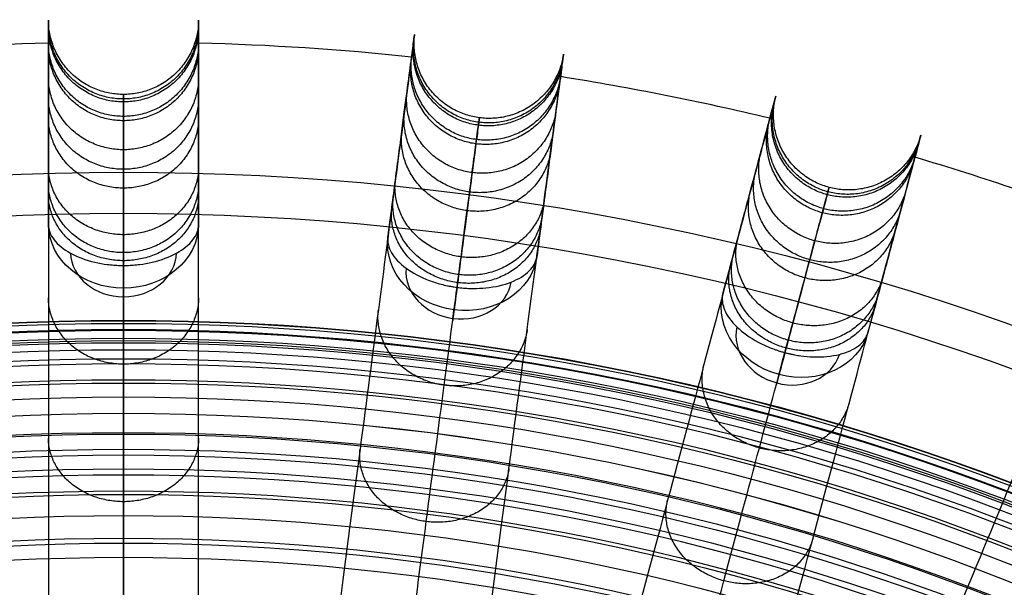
# Model space of a CAD drawing. Header units: millimetres. Extents: x 336 to 771, y -218 to 218.
# Tile 32 of 40: x 545 to 622, y 174 to 218. Entities that reach past the tile are written whole.
import ezdxf

# ---------------------------------------------------------------- set-up
doc = ezdxf.new("R2010")
doc.units = ezdxf.units.MM
doc.layers.add('Ø40', color=5, linetype='Continuous', true_color=0x0000ff)

msp = doc.modelspace()

# ---------------------------------------------------------------- linework, layer by layer
at = {"layer": 'Ø40'}
msp.add_line((553.502, 185.722, 350.419), (553.502, 182.441, 350.419), dxfattribs=at)
for centre, radius in [((553.502, 0, 327.826), 205.981), ((553.502, 0, 324.542), 202.782), ((553.502, 0, 216.297), 194.475), ((553.502, 0, 208.726), 194.44), ((553.502, 0, 222.169), 194.232), ((553.502, 0, 227.919), 193.761), ((553.502, 0, 197.88), 193.701), ((553.502, 0, 233.516), 193.074), ((553.502, 0, 191.609), 192.89), ((553.502, 0, 292.016), 192.73), ((553.502, 0, 238.925), 192.182), ((553.502, 0, 183.851), 191.483), ((553.502, 0, 244.11), 191.102), ((553.502, 0, 249.039), 189.849), ((553.502, 0, 175.928), 189.596), ((553.502, 0, 253.445), 188.517), ((553.502, 0, 167.941), 187.248), ((553.502, 0, 257.086), 187.243), ((553.502, 0, 261.088), 185.627), ((553.502, 0, 159.909), 184.45), ((553.502, 0, 264.548), 184.007), ((553.502, 0, 266.596), 182.926), ((553.502, 0, 151.84), 181.211), ((553.502, 0, 270.178), 180.942), ((553.502, 0, 308.953), 179.298), ((553.502, 0, 143.743), 177.541), ((553.502, 0, 271.737), 177.157)]:
    msp.add_circle(centre, radius, dxfattribs=at)
at = {"layer": 'Ø40', "extrusion": (0, 0, -1)}
for centre, radius in [((-553.502, 0, -350.419), 185.722), ((-553.502, 0, -350.419), 182.441), ((-553.502, 0, -348.865), 176.027)]:
    msp.add_circle(centre, radius, dxfattribs=at)
at = {"layer": 'Ø40'}
for start, end in [(91.54858, 95.95142), (84.04858, 88.45142), (76.54858, 80.95142), (69.04858, 73.45142)]:
    msp.add_arc((553.502, 0, 188.802), 216.092, start, end, dxfattribs=at)
at = {"layer": 'Ø40', "extrusion": (1.1792e-15, 0.516712, -0.85616)}
msp.add_arc((-553.502, 317.765, -135.655), 5.84, 270, 359.29062, dxfattribs=at)
at = {"layer": 'Ø40', "extrusion": (6.02505e-30, 0.516712, -0.85616)}
msp.add_arc((-553.502, 317.765, -135.655), 5.84, 180.70938, 270, dxfattribs=at)
at = {"layer": 'Ø40', "extrusion": (0.067444, 0.512291, -0.85616)}
for start, end in [(270, 359.29062), (180.70938, 270)]:
    msp.add_arc((-548.766, 379.619, -98.325), 5.84, start, end, dxfattribs=at)
at = {"layer": 'Ø40', "extrusion": (0, -0.516712, 0.85616)}
for start, end in [(182.21598, 270), (270, 357.78402)]:
    msp.add_arc((553.502, 317.765, 139.785), 4.13, start, end, dxfattribs=at)
at = {"layer": 'Ø40', "extrusion": (1, 0, 0)}
msp.add_arc((201.963, 280.335, 553.502), 5.84, 123.60538, 211.11398, dxfattribs=at)
at = {"layer": 'Ø40', "extrusion": (-0.067444, -0.512291, 0.85616)}
for start, end in [(182.21598, 270), (270, 357.78402)]:
    msp.add_arc((548.766, 379.619, 102.454), 4.13, start, end, dxfattribs=at)
at = {"layer": 'Ø40', "extrusion": (0.991445, -0.130526, -7.61453e-15)}
msp.add_arc((274.209, 280.335, 548.766), 5.84, 123.60538, 211.11398, dxfattribs=at)
at = {"layer": 'Ø40', "extrusion": (0.133735, 0.499105, -0.85616)}
for start, end in [(270, 359.29062), (180.70938, 270)]:
    msp.add_arc((-534.642, 440.416, -61.633), 5.84, start, end, dxfattribs=at)
at = {"layer": 'Ø40', "extrusion": (-0.133735, -0.499105, 0.85616)}
for start, end in [(182.21598, 270), (270, 357.78402)]:
    msp.add_arc((534.642, 440.416, 65.763), 4.13, start, end, dxfattribs=at)
at = {"layer": 'Ø40', "extrusion": (0.965926, -0.258819, -7.53443e-15)}
msp.add_arc((345.22, 280.335, 534.642), 5.84, 123.60538, 211.11398, dxfattribs=at)
at = {"layer": 'Ø40'}
for points, knots in [([(547.662, 201.901, 280.298), (547.662, 202.713, 278.952), (547.662, 203.482, 277.576), (547.662, 204.21, 276.183), (547.662, 204.97, 274.728), (547.662, 205.689, 273.248), (547.662, 206.368, 271.754), (547.662, 207.087, 270.17), (547.662, 207.764, 268.563), (547.662, 209.037, 265.324), (547.662, 209.635, 263.687), (547.662, 210.195, 262.039), (547.662, 211.392, 258.523), (547.662, 212.429, 254.932), (547.662, 213.317, 251.326), (547.662, 214.255, 247.518), (547.662, 215.035, 243.656), (547.662, 215.666, 239.786), (547.662, 216.326, 235.746), (547.662, 216.827, 231.67), (547.662, 217.177, 227.592), (547.662, 217.538, 223.379), (547.662, 217.739, 219.144), (547.662, 217.783, 214.917), (547.662, 217.827, 210.589), (547.662, 217.705, 206.252), (547.662, 217.417, 201.933), (547.662, 217.124, 197.545), (547.662, 216.658, 193.163), (547.662, 216.014, 188.813), (547.662, 216.014, 188.809), (547.662, 216.013, 188.805), (547.662, 216.013, 188.802), (547.662, 215.008, 182.016), (547.662, 213.571, 175.308), (547.662, 211.76, 168.693), (547.662, 209.905, 161.919), (547.662, 207.66, 155.253), (547.662, 205.093, 148.716), (547.662, 202.451, 141.988), (547.662, 199.465, 135.39), (547.662, 196.205, 128.939), (547.662, 192.844, 122.288), (547.662, 189.181, 115.776), (547.662, 185.288, 109.421), (547.662, 181.276, 102.873), (547.662, 177.002, 96.467), (547.662, 172.534, 90.221), (547.662, 167.94, 83.799), (547.662, 163.119, 77.519), (547.662, 158.134, 71.396), (547.662, 153.027, 65.124), (547.662, 147.724, 58.989), (547.662, 142.28, 53.006), (547.662, 136.728, 46.904), (547.662, 131.006, 40.935), (547.662, 125.164, 35.11)], [0, 0, 0, 0, 4.040828, 4.040828, 4.040828, 8.259644, 8.259644, 8.259644, 12.731241, 12.731241, 17.203384, 17.203384, 17.203384, 26.762643, 26.762643, 26.762643, 36.850305, 36.850305, 36.850305, 47.374726, 47.374726, 47.374726, 58.243746, 58.243746, 58.243746, 69.369292, 69.369292, 69.369292, 80.671791, 80.671791, 80.671791, 80.681377, 80.681377, 80.681377, 98.298559, 98.298559, 98.298559, 116.345926, 116.345926, 116.345926, 134.921722, 134.921722, 134.921722, 154.078377, 154.078377, 154.078377, 173.820712, 173.820712, 173.820712, 194.117895, 194.117895, 194.117895, 214.910076, 214.910076, 214.910076, 236.114875, 236.114875, 236.114875, 236.114875]), ([(559.341, 125.164, 35.11), (559.341, 131.006, 40.935), (559.341, 136.728, 46.904), (559.341, 142.28, 53.006), (559.341, 147.724, 58.989), (559.341, 153.027, 65.124), (559.341, 158.134, 71.396), (559.341, 163.119, 77.519), (559.341, 167.94, 83.799), (559.341, 172.534, 90.221), (559.341, 177.002, 96.467), (559.341, 181.276, 102.873), (559.341, 185.288, 109.421), (559.341, 189.181, 115.776), (559.341, 192.844, 122.288), (559.341, 196.205, 128.939), (559.341, 199.465, 135.39), (559.341, 202.451, 141.988), (559.341, 205.093, 148.716), (559.341, 207.66, 155.253), (559.341, 209.905, 161.919), (559.341, 211.76, 168.693), (559.341, 213.571, 175.308), (559.341, 215.008, 182.016), (559.341, 216.013, 188.802), (559.341, 216.013, 188.805), (559.341, 216.014, 188.809), (559.341, 216.014, 188.813), (559.341, 216.658, 193.163), (559.341, 217.124, 197.545), (559.341, 217.417, 201.933), (559.341, 217.705, 206.252), (559.341, 217.827, 210.589), (559.341, 217.783, 214.917), (559.341, 217.739, 219.144), (559.341, 217.538, 223.379), (559.341, 217.177, 227.592), (559.341, 216.827, 231.67), (559.341, 216.326, 235.746), (559.341, 215.666, 239.786), (559.341, 215.035, 243.656), (559.341, 214.255, 247.518), (559.341, 213.317, 251.326), (559.341, 212.429, 254.932), (559.341, 211.392, 258.523), (559.341, 210.195, 262.039), (559.341, 209.635, 263.687), (559.341, 209.037, 265.324), (559.341, 207.764, 268.563), (559.341, 207.087, 270.17), (559.341, 206.368, 271.754), (559.341, 205.689, 273.248), (559.341, 204.97, 274.728), (559.341, 204.21, 276.183), (559.341, 203.482, 277.576), (559.341, 202.713, 278.952), (559.341, 201.901, 280.298)], [0, 0, 0, 0, 21.204799, 21.204799, 21.204799, 41.99698, 41.99698, 41.99698, 62.294163, 62.294163, 62.294163, 82.036498, 82.036498, 82.036498, 101.193153, 101.193153, 101.193153, 119.768949, 119.768949, 119.768949, 137.816316, 137.816316, 137.816316, 155.433498, 155.433498, 155.433498, 155.443084, 155.443084, 155.443084, 166.745582, 166.745582, 166.745582, 177.871129, 177.871129, 177.871129, 188.740149, 188.740149, 188.740149, 199.26457, 199.26457, 199.26457, 209.352232, 209.352232, 209.352232, 218.911491, 218.911491, 218.911491, 223.383634, 223.383634, 227.855231, 227.855231, 227.855231, 232.074047, 232.074047, 232.074047, 236.114875, 236.114875, 236.114875, 236.114875]), ([(574.065, 200.936, 280.298), (574.171, 201.741, 278.952), (574.271, 202.503, 277.576), (574.367, 203.225, 276.183), (574.466, 203.979, 274.728), (574.56, 204.692, 273.248), (574.648, 205.364, 271.754), (574.742, 206.078, 270.17), (574.83, 206.749, 268.563), (574.997, 208.011, 265.324), (575.075, 208.604, 263.687), (575.148, 209.159, 262.039), (575.304, 210.346, 258.523), (575.439, 211.374, 254.932), (575.555, 212.254, 251.326), (575.678, 213.184, 247.518), (575.78, 213.958, 243.656), (575.862, 214.584, 239.786), (575.948, 215.237, 235.746), (576.013, 215.734, 231.67), (576.059, 216.081, 227.592), (576.106, 216.44, 223.379), (576.133, 216.639, 219.144), (576.138, 216.682, 214.917), (576.144, 216.725, 210.589), (576.128, 216.605, 206.252), (576.09, 216.319, 201.933), (576.052, 216.029, 197.545), (575.991, 215.567, 193.163), (575.907, 214.929, 188.813), (575.907, 214.928, 188.809), (575.907, 214.928, 188.805), (575.907, 214.927, 188.802), (575.776, 213.931, 182.016), (575.588, 212.506, 175.308), (575.352, 210.71, 168.693), (575.11, 208.871, 161.919), (574.817, 206.645, 155.253), (574.482, 204.1, 148.716), (574.137, 201.481, 141.988), (573.747, 198.521, 135.39), (573.322, 195.289, 128.939), (572.883, 191.956, 122.288), (572.405, 188.325, 115.776), (571.897, 184.465, 109.421), (571.373, 180.487, 102.873), (570.815, 176.25, 96.467), (570.232, 171.82, 90.221), (569.632, 167.265, 83.799), (569.003, 162.486, 77.519), (568.353, 157.543, 71.396), (567.686, 152.48, 65.124), (566.994, 147.222, 58.989), (566.283, 141.825, 53.006), (565.559, 136.32, 46.904), (564.812, 130.648, 40.935), (564.049, 124.855, 35.11)], [0, 0, 0, 0, 4.040828, 4.040828, 4.040828, 8.259644, 8.259644, 8.259644, 12.731241, 12.731241, 17.203384, 17.203384, 17.203384, 26.762643, 26.762643, 26.762643, 36.850305, 36.850305, 36.850305, 47.374726, 47.374726, 47.374726, 58.243746, 58.243746, 58.243746, 69.369292, 69.369292, 69.369292, 80.671791, 80.671791, 80.671791, 80.681377, 80.681377, 80.681377, 98.298559, 98.298559, 98.298559, 116.345926, 116.345926, 116.345926, 134.921722, 134.921722, 134.921722, 154.078377, 154.078377, 154.078377, 173.820712, 173.820712, 173.820712, 194.117895, 194.117895, 194.117895, 214.910076, 214.910076, 214.910076, 236.114875, 236.114875, 236.114875, 236.114875]), ([(575.628, 123.331, 35.11), (576.391, 129.123, 40.935), (577.138, 134.796, 46.904), (577.863, 140.301, 53.006), (578.573, 145.697, 58.989), (579.265, 150.955, 65.124), (579.932, 156.019, 71.396), (580.583, 160.962, 77.519), (581.212, 165.741, 83.799), (581.812, 170.296, 90.221), (582.395, 174.726, 96.467), (582.953, 178.963, 102.873), (583.476, 182.941, 109.421), (583.985, 186.801, 115.776), (584.463, 190.432, 122.288), (584.901, 193.764, 128.939), (585.327, 196.996, 135.39), (585.717, 199.957, 141.988), (586.061, 202.576, 148.716), (586.397, 205.121, 155.253), (586.69, 207.346, 161.919), (586.932, 209.186, 168.693), (587.168, 210.982, 175.308), (587.356, 212.407, 182.016), (587.487, 213.403, 188.802), (587.487, 213.403, 188.805), (587.487, 213.404, 188.809), (587.487, 213.404, 188.813), (587.571, 214.042, 193.163), (587.632, 214.504, 197.545), (587.67, 214.795, 201.933), (587.708, 215.081, 206.252), (587.724, 215.201, 210.589), (587.718, 215.157, 214.917), (587.712, 215.114, 219.144), (587.686, 214.915, 223.379), (587.639, 214.557, 227.592), (587.593, 214.21, 231.67), (587.528, 213.713, 235.746), (587.442, 213.059, 239.786), (587.359, 212.433, 243.656), (587.257, 211.659, 247.518), (587.135, 210.73, 251.326), (587.019, 209.85, 254.932), (586.884, 208.821, 258.523), (586.728, 207.635, 262.039), (586.654, 207.079, 263.687), (586.576, 206.486, 265.324), (586.41, 205.225, 268.563), (586.322, 204.553, 270.17), (586.228, 203.84, 271.754), (586.139, 203.167, 273.248), (586.046, 202.455, 274.728), (585.946, 201.701, 276.183), (585.851, 200.979, 277.576), (585.751, 200.216, 278.952), (585.645, 199.411, 280.298)], [0, 0, 0, 0, 21.204799, 21.204799, 21.204799, 41.99698, 41.99698, 41.99698, 62.294163, 62.294163, 62.294163, 82.036498, 82.036498, 82.036498, 101.193153, 101.193153, 101.193153, 119.768949, 119.768949, 119.768949, 137.816316, 137.816316, 137.816316, 155.433498, 155.433498, 155.433498, 155.443084, 155.443084, 155.443084, 166.745582, 166.745582, 166.745582, 177.871129, 177.871129, 177.871129, 188.740149, 188.740149, 188.740149, 199.26457, 199.26457, 199.26457, 209.352232, 209.352232, 209.352232, 218.911491, 218.911491, 218.911491, 223.383634, 223.383634, 227.855231, 227.855231, 227.855231, 232.074047, 232.074047, 232.074047, 236.114875, 236.114875, 236.114875, 236.114875]), ([(553.502, 121.107, 39.176), (553.502, 126.889, 44.946), (553.502, 138.076, 56.624), (553.502, 153.732, 74.745), (553.502, 167.938, 93.259), (553.502, 180.505, 112.103), (553.502, 191.248, 131.212), (553.502, 199.984, 150.522), (553.502, 206.533, 169.977), (553.502, 210.237, 187.274), (553.502, 211.827, 202.235), (553.502, 212.178, 214.764), (553.502, 211.597, 226.986), (553.502, 210.152, 238.726), (553.502, 207.912, 249.803), (553.502, 204.955, 260.032), (553.502, 201.905, 267.843), (553.502, 199.165, 273.48), (553.502, 197.71, 276.079), (553.502, 196.963, 277.318)], [0, 0, 0, 0, 21.206687, 42.000163, 62.298384, 82.041442, 101.198015, 119.773444, 137.819283, 155.44352, 166.748088, 177.876049, 188.747485, 199.274348, 209.364632, 218.926927, 227.876161, 232.097972, 236.141838, 236.141838, 236.141838, 236.141838]), ([(600.117, 196.533, 280.298), (600.327, 197.317, 278.952), (600.526, 198.06, 277.576), (600.714, 198.763, 276.183), (600.911, 199.498, 274.728), (601.097, 200.192, 273.248), (601.273, 200.847, 271.754), (601.459, 201.542, 270.17), (601.634, 202.196, 268.563), (601.964, 203.426, 265.324), (602.118, 204.003, 263.687), (602.263, 204.545, 262.039), (602.573, 205.701, 258.523), (602.842, 206.702, 254.932), (603.071, 207.56, 251.326), (603.314, 208.466, 247.518), (603.516, 209.219, 243.656), (603.679, 209.829, 239.786), (603.85, 210.466, 235.746), (603.98, 210.95, 231.67), (604.07, 211.288, 227.592), (604.164, 211.637, 223.379), (604.216, 211.832, 219.144), (604.227, 211.873, 214.917), (604.239, 211.916, 210.589), (604.207, 211.799, 206.252), (604.133, 211.52, 201.933), (604.057, 211.237, 197.545), (603.936, 210.787, 193.163), (603.77, 210.165, 188.813), (603.769, 210.165, 188.809), (603.769, 210.164, 188.805), (603.769, 210.164, 188.802), (603.509, 209.193, 182.016), (603.137, 207.805, 175.308), (602.668, 206.056, 168.693), (602.188, 204.264, 161.919), (601.607, 202.095, 155.253), (600.943, 199.616, 148.716), (600.259, 197.064, 141.988), (599.486, 194.18, 135.39), (598.642, 191.031, 128.939), (597.772, 187.784, 122.288), (596.825, 184.247, 115.776), (595.817, 180.486, 109.421), (594.778, 176.61, 102.873), (593.672, 172.483, 96.467), (592.516, 168.166, 90.221), (591.327, 163.729, 83.799), (590.079, 159.073, 77.519), (588.789, 154.257, 71.396), (587.467, 149.324, 65.124), (586.095, 144.201, 58.989), (584.686, 138.943, 53.006), (583.249, 133.58, 46.904), (581.768, 128.054, 40.935), (580.256, 122.411, 35.11)], [0, 0, 0, 0, 4.040828, 4.040828, 4.040828, 8.259644, 8.259644, 8.259644, 12.731241, 12.731241, 17.203384, 17.203384, 17.203384, 26.762643, 26.762643, 26.762643, 36.850305, 36.850305, 36.850305, 47.374726, 47.374726, 47.374726, 58.243746, 58.243746, 58.243746, 69.369292, 69.369292, 69.369292, 80.671791, 80.671791, 80.671791, 80.681377, 80.681377, 80.681377, 98.298559, 98.298559, 98.298559, 116.345926, 116.345926, 116.345926, 134.921722, 134.921722, 134.921722, 154.078377, 154.078377, 154.078377, 173.820712, 173.820712, 173.820712, 194.117895, 194.117895, 194.117895, 214.910076, 214.910076, 214.910076, 236.114875, 236.114875, 236.114875, 236.114875]), ([(569.309, 120.071, 39.176), (570.064, 125.804, 44.946), (571.524, 136.894, 56.624), (573.568, 152.417, 74.745), (575.422, 166.501, 93.259), (577.062, 178.96, 112.103), (578.465, 189.612, 131.212), (579.605, 198.273, 150.522), (580.46, 204.766, 169.977), (580.943, 208.438, 187.274), (581.151, 210.015, 202.235), (581.196, 210.363, 214.764), (581.121, 209.787, 226.986), (580.932, 208.354, 238.726), (580.64, 206.133, 249.803), (580.254, 203.201, 260.032), (579.856, 200.178, 267.843), (579.498, 197.461, 273.48), (579.308, 196.019, 276.079), (579.21, 195.278, 277.318)], [0, 0, 0, 0, 21.206687, 42.000163, 62.298384, 82.041442, 101.198015, 119.773444, 137.819283, 155.44352, 166.748088, 177.876049, 188.747485, 199.274348, 209.364632, 218.926927, 227.876161, 232.097972, 236.141838, 236.141838, 236.141838, 236.141838]), ([(591.537, 119.388, 35.11), (593.049, 125.031, 40.935), (594.53, 130.558, 46.904), (595.967, 135.92, 53.006), (597.376, 141.179, 58.989), (598.749, 146.301, 65.124), (600.07, 151.234, 71.396), (601.361, 156.05, 77.519), (602.608, 160.706, 83.799), (603.798, 165.144, 90.221), (604.954, 169.46, 96.467), (606.06, 173.588, 102.873), (607.099, 177.463, 109.421), (608.106, 181.224, 115.776), (609.054, 184.761, 122.288), (609.924, 188.008, 128.939), (610.768, 191.157, 135.39), (611.541, 194.041, 141.988), (612.224, 196.593, 148.716), (612.889, 199.073, 155.253), (613.47, 201.241, 161.919), (613.95, 203.033, 168.693), (614.419, 204.782, 175.308), (614.791, 206.171, 182.016), (615.051, 207.141, 188.802), (615.051, 207.141, 188.805), (615.051, 207.142, 188.809), (615.051, 207.143, 188.813), (615.218, 207.764, 193.163), (615.338, 208.214, 197.545), (615.414, 208.497, 201.933), (615.489, 208.776, 206.252), (615.52, 208.893, 210.589), (615.509, 208.85, 214.917), (615.498, 208.809, 219.144), (615.446, 208.614, 223.379), (615.352, 208.265, 227.592), (615.261, 207.928, 231.67), (615.132, 207.443, 235.746), (614.961, 206.806, 239.786), (614.798, 206.196, 243.656), (614.596, 205.443, 247.518), (614.353, 204.537, 251.326), (614.123, 203.679, 254.932), (613.855, 202.678, 258.523), (613.545, 201.522, 262.039), (613.4, 200.98, 263.687), (613.245, 200.403, 265.324), (612.916, 199.173, 268.563), (612.741, 198.519, 270.17), (612.554, 197.824, 271.754), (612.379, 197.169, 273.248), (612.193, 196.475, 274.728), (611.996, 195.74, 276.183), (611.808, 195.037, 277.576), (611.608, 194.294, 278.952), (611.398, 193.51, 280.298)], [0, 0, 0, 0, 21.204799, 21.204799, 21.204799, 41.99698, 41.99698, 41.99698, 62.294163, 62.294163, 62.294163, 82.036498, 82.036498, 82.036498, 101.193153, 101.193153, 101.193153, 119.768949, 119.768949, 119.768949, 137.816316, 137.816316, 137.816316, 155.433498, 155.433498, 155.433498, 155.443084, 155.443084, 155.443084, 166.745582, 166.745582, 166.745582, 177.871129, 177.871129, 177.871129, 188.740149, 188.740149, 188.740149, 199.26457, 199.26457, 199.26457, 209.352232, 209.352232, 209.352232, 218.911491, 218.911491, 218.911491, 223.383634, 223.383634, 227.855231, 227.855231, 227.855231, 232.074047, 232.074047, 232.074047, 236.114875, 236.114875, 236.114875, 236.114875]), ([(584.846, 116.98, 39.176), (586.343, 122.565, 44.946), (589.238, 133.371, 56.624), (593.29, 148.494, 74.745), (596.967, 162.215, 93.259), (600.22, 174.354, 112.103), (603, 184.731, 131.212), (605.261, 193.169, 150.522), (606.956, 199.496, 169.977), (607.915, 203.073, 187.274), (608.326, 204.609, 202.235), (608.417, 204.948, 214.764), (608.267, 204.387, 226.986), (607.893, 202.991, 238.726), (607.313, 200.828, 249.803), (606.548, 197.971, 260.032), (605.759, 195.025, 267.843), (605.049, 192.379, 273.48), (604.673, 190.973, 276.079), (604.479, 190.251, 277.318)], [0, 0, 0, 0, 21.206687, 42.000163, 62.298384, 82.041442, 101.198015, 119.773444, 137.819283, 155.44352, 166.748088, 177.876049, 188.747485, 199.274348, 209.364632, 218.926927, 227.876161, 232.097972, 236.141838, 236.141838, 236.141838, 236.141838]), ([(625.37, 188.767, 280.298), (625.681, 189.517, 278.952), (625.976, 190.228, 277.576), (626.254, 190.9, 276.183), (626.545, 191.603, 274.728), (626.82, 192.267, 273.248), (627.08, 192.894, 271.754), (627.355, 193.558, 270.17), (627.614, 194.184, 268.563), (628.101, 195.36, 265.324), (628.33, 195.912, 263.687), (628.545, 196.43, 262.039), (629.003, 197.536, 258.523), (629.399, 198.494, 254.932), (629.739, 199.314, 251.326), (630.098, 200.18, 247.518), (630.397, 200.901, 243.656), (630.638, 201.485, 239.786), (630.891, 202.094, 235.746), (631.083, 202.557, 231.67), (631.216, 202.88, 227.592), (631.355, 203.214, 223.379), (631.432, 203.4, 219.144), (631.448, 203.44, 214.917), (631.465, 203.48, 210.589), (631.419, 203.368, 206.252), (631.308, 203.102, 201.933), (631.196, 202.831, 197.545), (631.018, 202.401, 193.163), (630.772, 201.806, 188.813), (630.771, 201.806, 188.809), (630.771, 201.805, 188.805), (630.771, 201.805, 188.802), (630.386, 200.877, 182.016), (629.836, 199.549, 175.308), (629.143, 197.875, 168.693), (628.433, 196.161, 161.919), (627.574, 194.087, 155.253), (626.592, 191.716, 148.716), (625.581, 189.275, 141.988), (624.438, 186.516, 135.39), (623.191, 183.505, 128.939), (621.904, 180.399, 122.288), (620.503, 177.016, 115.776), (619.013, 173.419, 109.421), (617.478, 169.712, 102.873), (615.842, 165.764, 96.467), (614.132, 161.635, 90.221), (612.374, 157.391, 83.799), (610.529, 152.937, 77.519), (608.622, 148.331, 71.396), (606.667, 143.613, 65.124), (604.638, 138.713, 58.989), (602.555, 133.684, 53.006), (600.43, 128.555, 46.904), (598.24, 123.269, 40.935), (596.005, 117.871, 35.11)], [0, 0, 0, 0, 4.040828, 4.040828, 4.040828, 8.259644, 8.259644, 8.259644, 12.731241, 12.731241, 17.203384, 17.203384, 17.203384, 26.762643, 26.762643, 26.762643, 36.850305, 36.850305, 36.850305, 47.374726, 47.374726, 47.374726, 58.243746, 58.243746, 58.243746, 69.369292, 69.369292, 69.369292, 80.671791, 80.671791, 80.671791, 80.681377, 80.681377, 80.681377, 98.298559, 98.298559, 98.298559, 116.345926, 116.345926, 116.345926, 134.921722, 134.921722, 134.921722, 154.078377, 154.078377, 154.078377, 173.820712, 173.820712, 173.820712, 194.117895, 194.117895, 194.117895, 214.910076, 214.910076, 214.910076, 236.114875, 236.114875, 236.114875, 236.114875]), ([(547.662, 201.901, 280.298), (547.662, 201.505, 280.955), (547.813, 201.105, 281.601), (548.107, 200.725, 282.199), (548.401, 200.345, 282.798), (548.832, 199.993, 283.337), (549.375, 199.692, 283.789), (549.92, 199.391, 284.241), (550.566, 199.147, 284.597), (551.278, 198.981, 284.838), (551.591, 198.908, 284.944), (551.914, 198.85, 285.027), (552.409, 198.788, 285.117), (552.576, 198.771, 285.141), (552.827, 198.752, 285.168), (552.911, 198.747, 285.176), (553.079, 198.739, 285.188), (553.164, 198.736, 285.192), (553.248, 198.733, 285.195), (553.332, 198.731, 285.198), (553.417, 198.73, 285.2), (553.502, 198.73, 285.2)], [0, 0, 0, 0, 1.976488, 1.976488, 1.976488, 3.954613, 3.954613, 3.954613, 5.937868, 5.937868, 5.937868, 6.806556, 6.806556, 7.240695, 7.240695, 7.457739, 7.457739, 7.674783, 7.674783, 7.674783, 7.892081, 7.892081, 7.892081, 7.892081]), ([(553.502, 198.73, 285.2), (553.586, 198.73, 285.2), (553.671, 198.731, 285.198), (553.755, 198.733, 285.195), (553.84, 198.736, 285.192), (553.924, 198.739, 285.188), (554.092, 198.747, 285.176), (554.176, 198.752, 285.168), (554.428, 198.771, 285.141), (554.594, 198.788, 285.117), (555.089, 198.85, 285.027), (555.413, 198.908, 284.944), (555.725, 198.981, 284.838), (556.437, 199.147, 284.597), (557.084, 199.391, 284.241), (557.628, 199.692, 283.789), (558.172, 199.993, 283.337), (558.603, 200.345, 282.798), (558.897, 200.725, 282.199), (559.19, 201.105, 281.601), (559.342, 201.505, 280.955), (559.341, 201.901, 280.298)], [0, 0, 0, 0, 0.217298, 0.217298, 0.217298, 0.434342, 0.434342, 0.651386, 0.651386, 1.085525, 1.085525, 1.954213, 1.954213, 1.954213, 3.937468, 3.937468, 3.937468, 5.915593, 5.915593, 5.915593, 7.892081, 7.892081, 7.892081, 7.892081]), ([(574.065, 200.936, 280.298), (574.013, 200.543, 280.955), (574.111, 200.127, 281.601), (574.353, 199.712, 282.199), (574.595, 199.297, 282.798), (574.976, 198.891, 283.337), (575.475, 198.522, 283.789), (575.976, 198.152, 284.241), (576.585, 197.827, 284.597), (577.269, 197.569, 284.838), (577.57, 197.456, 284.944), (577.883, 197.356, 285.027), (578.365, 197.23, 285.117), (578.528, 197.192, 285.141), (578.775, 197.14, 285.168), (578.858, 197.124, 285.176), (579.023, 197.094, 285.188), (579.107, 197.079, 285.192), (579.19, 197.066, 285.195), (579.274, 197.053, 285.198), (579.357, 197.041, 285.2), (579.441, 197.03, 285.2)], [0, 0, 0, 0, 1.976488, 1.976488, 1.976488, 3.954613, 3.954613, 3.954613, 5.937868, 5.937868, 5.937868, 6.806556, 6.806556, 7.240695, 7.240695, 7.457739, 7.457739, 7.674783, 7.674783, 7.674783, 7.892081, 7.892081, 7.892081, 7.892081]), ([(579.441, 197.03, 285.2), (579.525, 197.019, 285.2), (579.609, 197.009, 285.198), (579.693, 197, 285.195), (579.777, 196.991, 285.192), (579.861, 196.983, 285.188), (580.029, 196.97, 285.176), (580.113, 196.964, 285.168), (580.365, 196.95, 285.141), (580.532, 196.945, 285.117), (581.031, 196.942, 285.027), (581.359, 196.957, 284.944), (581.678, 196.989, 284.838), (582.406, 197.061, 284.597), (583.079, 197.217, 284.241), (583.658, 197.445, 283.789), (584.236, 197.672, 283.337), (584.709, 197.965, 282.798), (585.05, 198.304, 282.199), (585.391, 198.642, 281.601), (585.593, 199.019, 280.955), (585.645, 199.411, 280.298)], [0, 0, 0, 0, 0.217298, 0.217298, 0.217298, 0.434342, 0.434342, 0.651386, 0.651386, 1.085525, 1.085525, 1.954213, 1.954213, 1.954213, 3.937468, 3.937468, 3.937468, 5.915593, 5.915593, 5.915593, 7.892081, 7.892081, 7.892081, 7.892081]), ([(606.795, 113.402, 35.11), (609.031, 118.799, 40.935), (611.22, 124.085, 46.904), (613.345, 129.215, 53.006), (615.428, 134.244, 58.989), (617.458, 139.143, 65.124), (619.412, 143.862, 71.396), (621.32, 148.468, 77.519), (623.165, 152.921, 83.799), (624.923, 157.166, 90.221), (626.633, 161.294, 96.467), (628.268, 165.242, 102.873), (629.804, 168.949, 109.421), (631.294, 172.546, 115.776), (632.695, 175.929, 122.288), (633.981, 179.035, 128.939), (635.229, 182.047, 135.39), (636.372, 184.805, 141.988), (637.383, 187.246, 148.716), (638.365, 189.618, 155.253), (639.224, 191.692, 161.919), (639.934, 193.406, 168.693), (640.627, 195.079, 175.308), (641.177, 196.407, 182.016), (641.561, 197.335, 188.802), (641.562, 197.336, 188.805), (641.562, 197.336, 188.809), (641.562, 197.337, 188.813), (641.808, 197.931, 193.163), (641.987, 198.362, 197.545), (642.099, 198.632, 201.933), (642.209, 198.899, 206.252), (642.256, 199.011, 210.589), (642.239, 198.97, 214.917), (642.222, 198.93, 219.144), (642.145, 198.744, 223.379), (642.007, 198.411, 227.592), (641.873, 198.087, 231.67), (641.681, 197.624, 235.746), (641.429, 197.015, 239.786), (641.187, 196.432, 243.656), (640.889, 195.711, 247.518), (640.53, 194.844, 251.326), (640.19, 194.024, 254.932), (639.793, 193.066, 258.523), (639.335, 191.96, 262.039), (639.121, 191.442, 263.687), (638.892, 190.89, 265.324), (638.405, 189.714, 268.563), (638.146, 189.089, 270.17), (637.87, 188.424, 271.754), (637.611, 187.797, 273.248), (637.336, 187.133, 274.728), (637.045, 186.431, 276.183), (636.766, 185.758, 277.576), (636.472, 185.047, 278.952), (636.161, 184.297, 280.298)], [0, 0, 0, 0, 21.204799, 21.204799, 21.204799, 41.99698, 41.99698, 41.99698, 62.294163, 62.294163, 62.294163, 82.036498, 82.036498, 82.036498, 101.193153, 101.193153, 101.193153, 119.768949, 119.768949, 119.768949, 137.816316, 137.816316, 137.816316, 155.433498, 155.433498, 155.433498, 155.443084, 155.443084, 155.443084, 166.745582, 166.745582, 166.745582, 177.871129, 177.871129, 177.871129, 188.740149, 188.740149, 188.740149, 199.26457, 199.26457, 199.26457, 209.352232, 209.352232, 209.352232, 218.911491, 218.911491, 218.911491, 223.383634, 223.383634, 227.855231, 227.855231, 227.855231, 232.074047, 232.074047, 232.074047, 236.114875, 236.114875, 236.114875, 236.114875]), ([(600.117, 196.533, 280.298), (600.014, 196.15, 280.955), (600.057, 195.725, 281.601), (600.242, 195.282, 282.199), (600.428, 194.839, 282.798), (600.753, 194.387, 283.337), (601.2, 193.956, 283.789), (601.648, 193.524, 284.241), (602.21, 193.121, 284.597), (602.854, 192.776, 284.838), (603.137, 192.625, 284.944), (603.434, 192.485, 285.027), (603.896, 192.297, 285.117), (604.053, 192.238, 285.141), (604.291, 192.155, 285.168), (604.371, 192.128, 285.176), (604.531, 192.076, 285.188), (604.612, 192.051, 285.192), (604.693, 192.027, 285.195), (604.774, 192.004, 285.198), (604.855, 191.981, 285.2), (604.937, 191.959, 285.2)], [0, 0, 0, 0, 1.976488, 1.976488, 1.976488, 3.954613, 3.954613, 3.954613, 5.937868, 5.937868, 5.937868, 6.806556, 6.806556, 7.240695, 7.240695, 7.457739, 7.457739, 7.674783, 7.674783, 7.674783, 7.892081, 7.892081, 7.892081, 7.892081]), ([(599.847, 111.888, 39.176), (602.06, 117.23, 44.946), (606.341, 127.565, 56.624), (612.332, 142.03, 74.745), (617.769, 155.154, 93.259), (622.578, 166.765, 112.103), (626.689, 176.69, 131.212), (630.032, 184.761, 150.522), (632.539, 190.812, 169.977), (633.956, 194.233, 187.274), (634.564, 195.702, 202.235), (634.699, 196.027, 214.764), (634.476, 195.49, 226.986), (633.923, 194.155, 238.726), (633.066, 192.086, 249.803), (631.934, 189.353, 260.032), (630.767, 186.536, 267.843), (629.719, 184.005, 273.48), (629.162, 182.66, 276.079), (628.876, 181.97, 277.318)], [0, 0, 0, 0, 21.206687, 42.000163, 62.298384, 82.041442, 101.198015, 119.773444, 137.819283, 155.44352, 166.748088, 177.876049, 188.747485, 199.274348, 209.364632, 218.926927, 227.876161, 232.097972, 236.141838, 236.141838, 236.141838, 236.141838]), ([(553.502, 87.793, 31.151), (553.502, 93.177, 36.389), (553.502, 98.561, 41.627), (553.502, 103.946, 46.865), (553.502, 109.12, 51.898), (553.502, 116.689, 59.562), (553.502, 126.374, 70.051), (553.502, 133.545, 78.195), (553.502, 140.502, 86.527), (553.502, 147.118, 94.925), (553.502, 153.185, 103.103), (553.502, 158.815, 111.189), (553.502, 164.083, 119.298), (553.502, 168.974, 127.419), (553.502, 173.474, 135.542), (553.502, 177.568, 143.657), (553.502, 181.244, 151.755), (553.502, 184.49, 159.827), (553.502, 187.295, 167.863), (553.502, 189.65, 175.852), (553.502, 191.537, 183.751), (553.502, 192.871, 191.085), (553.502, 193.942, 199.38), (553.502, 194.5, 207.623), (553.502, 194.538, 215.733), (553.502, 194.273, 222.136), (553.502, 193.804, 227.88), (553.502, 193.119, 233.47), (553.502, 192.231, 238.871), (553.502, 191.155, 244.05), (553.502, 189.926, 248.894), (553.502, 188.623, 253.218), (553.502, 187.219, 257.24), (553.502, 185.727, 260.951), (553.502, 184.254, 264.11), (553.502, 183.3, 265.921), (553.502, 182.926, 266.596), (553.502, 182.265, 267.79), (553.502, 181.604, 268.984), (553.502, 180.942, 270.178)], [0, 0, 0, 0, 4.313366, 4.313366, 4.313366, 22.851732, 31.972034, 40.979148, 50.719582, 59.846581, 68.434098, 76.870513, 85.149552, 93.265692, 101.214954, 108.995538, 116.606696, 124.051288, 131.333437, 138.461553, 145.434894, 152.185978, 157.600122, 166.908824, 173.391725, 178.423296, 183.362956, 188.190883, 192.88392, 197.419262, 201.773315, 205.714157, 209.016736, 212.711812, 215.98358, 217.9663, 217.9663, 217.9663, 221.471263, 221.471263, 221.471263, 221.471263]), ([(604.937, 191.959, 285.2), (605.019, 191.937, 285.2), (605.101, 191.916, 285.198), (605.183, 191.896, 285.195), (605.265, 191.876, 285.192), (605.347, 191.858, 285.188), (605.512, 191.822, 285.176), (605.594, 191.805, 285.168), (605.842, 191.759, 285.141), (606.007, 191.732, 285.117), (606.501, 191.664, 285.027), (606.829, 191.636, 284.944), (607.15, 191.625, 284.838), (607.88, 191.602, 284.597), (608.568, 191.67, 284.241), (609.172, 191.82, 283.789), (609.774, 191.97, 283.337), (610.282, 192.198, 282.798), (610.664, 192.489, 282.199), (611.046, 192.78, 281.601), (611.296, 193.127, 280.955), (611.398, 193.51, 280.298)], [0, 0, 0, 0, 0.217298, 0.217298, 0.217298, 0.434342, 0.434342, 0.651386, 0.651386, 1.085525, 1.085525, 1.954213, 1.954213, 1.954213, 3.937468, 3.937468, 3.937468, 5.915593, 5.915593, 5.915593, 7.892081, 7.892081, 7.892081, 7.892081]), ([(649.395, 177.771, 280.298), (649.8, 178.474, 278.952), (650.185, 179.14, 277.576), (650.549, 179.771, 276.183), (650.929, 180.429, 274.728), (651.289, 181.052, 273.248), (651.628, 181.64, 271.754), (651.988, 182.263, 270.17), (652.326, 182.849, 268.563), (652.963, 183.951, 265.324), (653.262, 184.469, 263.687), (653.542, 184.954, 262.039), (654.14, 185.991, 258.523), (654.659, 186.889, 254.932), (655.103, 187.658, 251.326), (655.572, 188.47, 247.518), (655.962, 189.146, 243.656), (656.277, 189.693, 239.786), (656.607, 190.263, 235.746), (656.858, 190.698, 231.67), (657.033, 191.001, 227.592), (657.213, 191.314, 223.379), (657.314, 191.488, 219.144), (657.336, 191.525, 214.917), (657.358, 191.563, 210.589), (657.297, 191.458, 206.252), (657.153, 191.209, 201.933), (657.006, 190.955, 197.545), (656.773, 190.551, 193.163), (656.451, 189.994, 188.813), (656.451, 189.993, 188.809), (656.451, 189.993, 188.805), (656.451, 189.993, 188.802), (655.948, 189.123, 182.016), (655.23, 187.878, 175.308), (654.324, 186.309, 168.693), (653.396, 184.703, 161.919), (652.274, 182.759, 155.253), (650.991, 180.535, 148.716), (649.67, 178.247, 141.988), (648.177, 175.662, 135.39), (646.547, 172.839, 128.939), (644.866, 169.927, 122.288), (643.035, 166.756, 115.776), (641.088, 163.384, 109.421), (639.082, 159.909, 102.873), (636.945, 156.208, 96.467), (634.711, 152.339, 90.221), (632.414, 148.36, 83.799), (630.004, 144.185, 77.519), (627.511, 139.868, 71.396), (624.958, 135.445, 65.124), (622.306, 130.852, 58.989), (619.584, 126.138, 53.006), (616.808, 121.33, 46.904), (613.948, 116.374, 40.935), (611.026, 111.315, 35.11)], [0, 0, 0, 0, 4.040828, 4.040828, 4.040828, 8.259644, 8.259644, 8.259644, 12.731241, 12.731241, 17.203384, 17.203384, 17.203384, 26.762643, 26.762643, 26.762643, 36.850305, 36.850305, 36.850305, 47.374726, 47.374726, 47.374726, 58.243746, 58.243746, 58.243746, 69.369292, 69.369292, 69.369292, 80.671791, 80.671791, 80.671791, 80.681377, 80.681377, 80.681377, 98.298559, 98.298559, 98.298559, 116.345926, 116.345926, 116.345926, 134.921722, 134.921722, 134.921722, 154.078377, 154.078377, 154.078377, 173.820712, 173.820712, 173.820712, 194.117895, 194.117895, 194.117895, 214.910076, 214.910076, 214.910076, 236.114875, 236.114875, 236.114875, 236.114875]), ([(621.141, 105.475, 35.11), (624.062, 110.535, 40.935), (626.923, 115.49, 46.904), (629.699, 120.298, 53.006), (632.421, 125.012, 58.989), (635.072, 129.605, 65.124), (637.626, 134.028, 71.396), (640.119, 138.346, 77.519), (642.529, 142.52, 83.799), (644.826, 146.499, 90.221), (647.06, 150.369, 96.467), (649.197, 154.07, 102.873), (651.203, 157.544, 109.421), (653.15, 160.916, 115.776), (654.981, 164.088, 122.288), (656.662, 166.999, 128.939), (658.292, 169.822, 135.39), (659.785, 172.408, 141.988), (661.105, 174.696, 148.716), (662.389, 176.919, 155.253), (663.511, 178.863, 161.919), (664.439, 180.469, 168.693), (665.345, 182.038, 175.308), (666.063, 183.283, 182.016), (666.565, 184.153, 188.802), (666.566, 184.153, 188.805), (666.566, 184.154, 188.809), (666.566, 184.154, 188.813), (666.888, 184.712, 193.163), (667.121, 185.115, 197.545), (667.268, 185.369, 201.933), (667.412, 185.618, 206.252), (667.472, 185.724, 210.589), (667.45, 185.685, 214.917), (667.429, 185.648, 219.144), (667.328, 185.474, 223.379), (667.148, 185.161, 227.592), (666.973, 184.858, 231.67), (666.722, 184.424, 235.746), (666.392, 183.853, 239.786), (666.077, 183.306, 243.656), (665.686, 182.63, 247.518), (665.218, 181.818, 251.326), (664.774, 181.049, 254.932), (664.255, 180.151, 258.523), (663.657, 179.115, 262.039), (663.376, 178.629, 263.687), (663.078, 178.111, 265.324), (662.441, 177.009, 268.563), (662.103, 176.423, 270.17), (661.743, 175.8, 271.754), (661.404, 175.212, 273.248), (661.044, 174.59, 274.728), (660.664, 173.931, 276.183), (660.3, 173.301, 277.576), (659.915, 172.634, 278.952), (659.51, 171.931, 280.298)], [0, 0, 0, 0, 21.204799, 21.204799, 21.204799, 41.99698, 41.99698, 41.99698, 62.294163, 62.294163, 62.294163, 82.036498, 82.036498, 82.036498, 101.193153, 101.193153, 101.193153, 119.768949, 119.768949, 119.768949, 137.816316, 137.816316, 137.816316, 155.433498, 155.433498, 155.433498, 155.443084, 155.443084, 155.443084, 166.745582, 166.745582, 166.745582, 177.871129, 177.871129, 177.871129, 188.740149, 188.740149, 188.740149, 199.26457, 199.26457, 199.26457, 209.352232, 209.352232, 209.352232, 218.911491, 218.911491, 218.911491, 223.383634, 223.383634, 227.855231, 227.855231, 227.855231, 232.074047, 232.074047, 232.074047, 236.114875, 236.114875, 236.114875, 236.114875]), ([(614.055, 104.882, 39.176), (616.946, 109.889, 44.946), (622.539, 119.577, 56.624), (630.368, 133.136, 74.745), (637.471, 145.438, 93.259), (643.754, 156.322, 112.103), (649.126, 165.626, 131.212), (653.493, 173.191, 150.522), (656.768, 178.863, 169.977), (658.62, 182.07, 187.274), (659.415, 183.447, 202.235), (659.591, 183.752, 214.764), (659.3, 183.248, 226.986), (658.577, 181.997, 238.726), (657.458, 180.057, 249.803), (655.979, 177.496, 260.032), (654.454, 174.855, 267.843), (653.084, 172.482, 273.48), (652.357, 171.222, 276.079), (651.983, 170.575, 277.318)], [0, 0, 0, 0, 21.206687, 42.000163, 62.298384, 82.041442, 101.198015, 119.773444, 137.819283, 155.44352, 166.748088, 177.876049, 188.747485, 199.274348, 209.364632, 218.926927, 227.876161, 232.097972, 236.141838, 236.141838, 236.141838, 236.141838])]:
    msp.add_open_spline(points, degree=3, knots=knots, dxfattribs=at)
for points, weights, degree, knots in [([(559.341, 217.783, 214.917), (559.264, 212.021, 214.858), (553.502, 212.021, 214.858), (547.739, 212.021, 214.858), (547.662, 217.783, 214.917)], [0.994515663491, 0.709875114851, 1, 0.709875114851, 0.994515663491], 2, [7.928215, 7.928215, 7.928215, 15.707963, 15.707963, 23.487712, 23.487712, 23.487712]), ([(559.341, 217.417, 201.933), (559.264, 211.668, 202.317), (553.502, 211.668, 202.317), (547.739, 211.668, 202.317), (547.662, 217.417, 201.933)], [0.994518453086, 0.709873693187, 1, 0.709873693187, 0.994518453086], 2, [7.928177, 7.928177, 7.928177, 15.707963, 15.707963, 23.48775, 23.48775, 23.48775]), ([(559.341, 217.177, 227.592), (559.264, 211.436, 227.099), (553.502, 211.436, 227.099), (547.739, 211.436, 227.099), (547.662, 217.177, 227.592)], [0.994520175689, 0.709872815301, 1, 0.709872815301, 0.994520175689], 2, [7.928153, 7.928153, 7.928153, 15.707963, 15.707963, 23.487773, 23.487773, 23.487773]), ([(559.341, 216.014, 188.813), (559.264, 210.315, 189.658), (553.502, 210.315, 189.658), (547.739, 210.315, 189.658), (547.662, 216.014, 188.813)], [0.994519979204, 0.709872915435, 1, 0.709872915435, 0.994519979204], 2, [7.928156, 7.928156, 7.928156, 15.707963, 15.707963, 23.487771, 23.487771, 23.487771]), ([(587.639, 214.557, 227.592), (586.813, 208.875, 227.099), (581.1, 209.627, 227.099), (575.386, 210.379, 227.099), (576.059, 216.081, 227.592)], [0.994520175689, 0.709872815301, 1, 0.709872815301, 0.994520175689], 2, [7.928153, 7.928153, 7.928153, 15.707963, 15.707963, 23.487773, 23.487773, 23.487773]), ([(587.67, 214.795, 201.933), (586.843, 209.105, 202.317), (581.13, 209.857, 202.317), (575.417, 210.609, 202.317), (576.09, 216.319, 201.933)], [0.994518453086, 0.709873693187, 1, 0.709873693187, 0.994518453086], 2, [7.928177, 7.928177, 7.928177, 15.707963, 15.707963, 23.48775, 23.48775, 23.48775]), ([(587.718, 215.157, 214.917), (586.889, 209.455, 214.858), (581.176, 210.207, 214.858), (575.463, 210.959, 214.858), (576.138, 216.682, 214.917)], [0.994515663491, 0.709875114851, 1, 0.709875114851, 0.994515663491], 2, [7.928215, 7.928215, 7.928215, 15.707963, 15.707963, 23.487712, 23.487712, 23.487712]), ([(559.341, 215.666, 239.786), (559.264, 209.979, 238.858), (553.502, 209.979, 238.858), (547.739, 209.979, 238.858), (547.662, 215.666, 239.786)], [0.994533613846, 0.709865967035, 1, 0.709865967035, 0.994533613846], 2, [7.92797, 7.92797, 7.92797, 15.707963, 15.707963, 23.487957, 23.487957, 23.487957]), ([(587.442, 213.059, 239.786), (586.623, 207.431, 238.858), (580.909, 208.183, 238.858), (575.196, 208.935, 238.858), (575.862, 214.584, 239.786)], [0.994533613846, 0.709865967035, 1, 0.709865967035, 0.994533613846], 2, [7.92797, 7.92797, 7.92797, 15.707963, 15.707963, 23.487957, 23.487957, 23.487957]), ([(587.487, 213.404, 188.813), (586.667, 207.763, 189.658), (580.953, 208.515, 189.658), (575.24, 209.268, 189.658), (575.907, 214.929, 188.813)], [0.994519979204, 0.709872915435, 1, 0.709872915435, 0.994519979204], 2, [7.928156, 7.928156, 7.928156, 15.707963, 15.707963, 23.487771, 23.487771, 23.487771]), ([(559.341, 213.317, 251.326), (559.265, 207.722, 249.948), (553.502, 207.722, 249.948), (547.738, 207.722, 249.948), (547.662, 213.317, 251.326)], [0.994562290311, 0.709851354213, 1, 0.709851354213, 0.994562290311], 2, [7.927578, 7.927578, 7.927578, 15.707963, 15.707963, 23.488349, 23.488349, 23.488349]), ([(587.135, 210.73, 251.326), (586.329, 205.192, 249.948), (580.615, 205.944, 249.948), (574.901, 206.697, 249.948), (575.555, 212.254, 251.326)], [0.994562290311, 0.709851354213, 1, 0.709851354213, 0.994562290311], 2, [7.927578, 7.927578, 7.927578, 15.707963, 15.707963, 23.488349, 23.488349, 23.488349]), ([(559.341, 211.76, 168.693), (559.265, 206.202, 170.215), (553.502, 206.202, 170.215), (547.738, 206.202, 170.215), (547.662, 211.76, 168.693)], [0.994559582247, 0.709852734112, 1, 0.709852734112, 0.994559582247], 2, [7.927615, 7.927615, 7.927615, 15.707963, 15.707963, 23.488312, 23.488312, 23.488312]), ([(615.414, 208.497, 201.933), (613.852, 202.964, 202.317), (608.285, 204.455, 202.317), (602.719, 205.947, 202.317), (604.133, 211.52, 201.933)], [0.994518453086, 0.709873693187, 1, 0.709873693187, 0.994518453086], 2, [7.928177, 7.928177, 7.928177, 15.707963, 15.707963, 23.48775, 23.48775, 23.48775]), ([(615.509, 208.85, 214.917), (613.943, 203.305, 214.858), (608.377, 204.796, 214.858), (602.81, 206.288, 214.858), (604.227, 211.873, 214.917)], [0.994515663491, 0.709875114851, 1, 0.709875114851, 0.994515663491], 2, [7.928215, 7.928215, 7.928215, 15.707963, 15.707963, 23.487712, 23.487712, 23.487712]), ([(586.932, 209.186, 168.693), (586.13, 203.685, 170.215), (580.416, 204.438, 170.215), (574.702, 205.19, 170.215), (575.352, 210.71, 168.693)], [0.994559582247, 0.709852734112, 1, 0.709852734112, 0.994559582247], 2, [7.927615, 7.927615, 7.927615, 15.707963, 15.707963, 23.488312, 23.488312, 23.488312]), ([(615.352, 208.265, 227.592), (613.792, 202.74, 227.099), (608.225, 204.231, 227.099), (602.659, 205.723, 227.099), (604.07, 211.288, 227.592)], [0.994520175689, 0.709872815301, 1, 0.709872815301, 0.994520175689], 2, [7.928153, 7.928153, 7.928153, 15.707963, 15.707963, 23.487773, 23.487773, 23.487773]), ([(559.341, 210.195, 262.039), (559.266, 204.739, 260.182), (553.502, 204.739, 260.182), (547.738, 204.739, 260.182), (547.662, 210.195, 262.039)], [0.994618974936, 0.709822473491, 1, 0.709822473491, 0.994618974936], 2, [7.926803, 7.926803, 7.926803, 15.707963, 15.707963, 23.489123, 23.489123, 23.489123]), ([(614.961, 206.806, 239.786), (613.415, 201.333, 238.858), (607.848, 202.824, 238.858), (602.282, 204.316, 238.858), (603.679, 209.829, 239.786)], [0.994533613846, 0.709865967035, 1, 0.709865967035, 0.994533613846], 2, [7.92797, 7.92797, 7.92797, 15.707963, 15.707963, 23.487957, 23.487957, 23.487957]), ([(615.051, 207.143, 188.813), (613.501, 201.657, 189.658), (607.935, 203.148, 189.658), (602.369, 204.64, 189.658), (603.77, 210.165, 188.813)], [0.994519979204, 0.709872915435, 1, 0.709872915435, 0.994519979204], 2, [7.928156, 7.928156, 7.928156, 15.707963, 15.707963, 23.487771, 23.487771, 23.487771]), ([(586.728, 207.635, 262.039), (585.94, 202.235, 260.182), (580.226, 202.988, 260.182), (574.511, 203.74, 260.182), (575.148, 209.159, 262.039)], [0.994618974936, 0.709822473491, 1, 0.709822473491, 0.994618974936], 2, [7.926803, 7.926803, 7.926803, 15.707963, 15.707963, 23.489123, 23.489123, 23.489123]), ([(614.353, 204.537, 251.326), (612.831, 199.152, 249.948), (607.264, 200.644, 249.948), (601.697, 202.135, 249.948), (603.071, 207.56, 251.326)], [0.994562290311, 0.709851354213, 1, 0.709851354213, 0.994562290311], 2, [7.927578, 7.927578, 7.927578, 15.707963, 15.707963, 23.488349, 23.488349, 23.488349]), ([(559.341, 206.368, 271.754), (559.267, 201.119, 269.369), (553.502, 201.119, 269.369), (547.736, 201.119, 269.369), (547.662, 206.368, 271.754)], [0.99473984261, 0.709760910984, 1, 0.709760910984, 0.99473984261], 2, [7.925153, 7.925153, 7.925153, 15.707963, 15.707963, 23.490774, 23.490774, 23.490774]), ([(553.502, 192.73, 292.016), (553.502, 185.204, 293.384), (553.502, 179.687, 299.219), (553.502, 178.937, 317.973), (553.502, 188.463, 323.315), (553.502, 202.782, 324.542), (553.502, 204.6, 324.698), (553.502, 205.873, 326.005), (553.502, 205.981, 327.826), (553.502, 206.722, 340.292), (553.502, 198.497, 349.202), (553.502, 185.722, 350.419)], [1, 0.804737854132, 0.707106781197, 0.707106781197, 0.7909476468, 0.958629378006, 0.802951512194, 0.802951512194, 0.958629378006, 0.812466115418, 0.828779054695, 1.00756819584], 3, [236.091934, 236.091934, 236.091934, 236.091934, 253.763393, 253.763393, 270.139333, 270.139333, 270.139333, 274.417309, 274.417309, 274.417309, 285.123372, 285.123372, 285.123372, 285.123372]), ([(613.95, 203.033, 168.693), (612.437, 197.684, 170.215), (606.871, 199.176, 170.215), (601.304, 200.667, 170.215), (602.668, 206.056, 168.693)], [0.994559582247, 0.709852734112, 1, 0.709852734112, 0.994559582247], 2, [7.927615, 7.927615, 7.927615, 15.707963, 15.707963, 23.488312, 23.488312, 23.488312]), ([(586.228, 203.84, 271.754), (585.469, 198.646, 269.369), (579.753, 199.398, 269.369), (574.037, 200.151, 269.369), (574.648, 205.364, 271.754)], [0.99473984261, 0.709760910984, 1, 0.709760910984, 0.99473984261], 2, [7.925153, 7.925153, 7.925153, 15.707963, 15.707963, 23.490774, 23.490774, 23.490774]), ([(559.341, 205.093, 148.716), (559.265, 199.729, 150.823), (553.502, 199.729, 150.823), (547.738, 199.729, 150.823), (547.662, 205.093, 148.716)], [0.994578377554, 0.7098431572, 1, 0.7098431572, 0.994578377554], 2, [7.927358, 7.927358, 7.927358, 15.707963, 15.707963, 23.488569, 23.488569, 23.488569]), ([(613.545, 201.522, 262.039), (612.06, 196.271, 260.182), (606.492, 197.763, 260.182), (600.924, 199.255, 260.182), (602.263, 204.545, 262.039)], [0.994618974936, 0.709822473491, 1, 0.709822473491, 0.994618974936], 2, [7.926803, 7.926803, 7.926803, 15.707963, 15.707963, 23.489123, 23.489123, 23.489123]), ([(559.341, 204.21, 276.183), (559.268, 199.101, 273.51), (553.502, 199.101, 273.51), (547.735, 199.101, 273.51), (547.662, 204.21, 276.183)], [0.994812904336, 0.709723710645, 1, 0.709723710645, 0.994812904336], 2, [7.924155, 7.924155, 7.924155, 15.707963, 15.707963, 23.491771, 23.491771, 23.491771]), ([(586.061, 202.576, 148.716), (585.286, 197.268, 150.823), (579.571, 198.02, 150.823), (573.857, 198.772, 150.823), (574.482, 204.1, 148.716)], [0.994578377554, 0.7098431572, 1, 0.7098431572, 0.994578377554], 2, [7.927358, 7.927358, 7.927358, 15.707963, 15.707963, 23.488569, 23.488569, 23.488569]), ([(585.946, 201.701, 276.183), (585.207, 196.644, 273.51), (579.489, 197.397, 273.51), (573.772, 198.15, 273.51), (574.367, 203.225, 276.183)], [0.994812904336, 0.709723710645, 1, 0.709723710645, 0.994812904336], 2, [7.924155, 7.924155, 7.924155, 15.707963, 15.707963, 23.491771, 23.491771, 23.491771]), ([(612.554, 197.824, 271.754), (611.124, 192.774, 269.369), (605.555, 194.266, 269.369), (599.986, 195.758, 269.369), (601.273, 200.847, 271.754)], [0.99473984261, 0.709760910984, 1, 0.709760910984, 0.99473984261], 2, [7.925153, 7.925153, 7.925153, 15.707963, 15.707963, 23.490774, 23.490774, 23.490774]), ([(612.224, 196.593, 148.716), (610.762, 191.431, 150.823), (605.195, 192.923, 150.823), (599.628, 194.415, 150.823), (600.943, 199.616, 148.716)], [0.994578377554, 0.7098431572, 1, 0.7098431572, 0.994578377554], 2, [7.927358, 7.927358, 7.927358, 15.707963, 15.707963, 23.488569, 23.488569, 23.488569]), ([(611.996, 195.74, 276.183), (610.603, 190.824, 273.51), (605.033, 192.316, 273.51), (599.462, 193.809, 273.51), (600.714, 198.763, 276.183)], [0.994812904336, 0.709723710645, 1, 0.709723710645, 0.994812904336], 2, [7.924155, 7.924155, 7.924155, 15.707963, 15.707963, 23.491771, 23.491771, 23.491771]), ([(559.341, 196.205, 128.939), (559.265, 191.062, 131.539), (553.502, 191.062, 131.539), (547.738, 191.062, 131.539), (547.662, 196.205, 128.939)], [0.994566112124, 0.709849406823, 1, 0.709849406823, 0.994566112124], 2, [7.927526, 7.927526, 7.927526, 15.707963, 15.707963, 23.488401, 23.488401, 23.488401]), ([(584.901, 193.764, 128.939), (584.154, 188.675, 131.539), (578.44, 189.427, 131.539), (572.726, 190.18, 131.539), (573.322, 195.289, 128.939)], [0.994566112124, 0.709849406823, 1, 0.709849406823, 0.994566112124], 2, [7.927526, 7.927526, 7.927526, 15.707963, 15.707963, 23.488401, 23.488401, 23.488401]), ([(609.924, 188.008, 128.939), (608.519, 183.06, 131.539), (602.952, 184.552, 131.539), (597.385, 186.043, 131.539), (598.642, 191.031, 128.939)], [0.994566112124, 0.709849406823, 1, 0.709849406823, 0.994566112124], 2, [7.927526, 7.927526, 7.927526, 15.707963, 15.707963, 23.488401, 23.488401, 23.488401]), ([(559.341, 185.288, 109.421), (559.264, 180.375, 112.431), (553.502, 180.375, 112.431), (547.739, 180.375, 112.431), (547.662, 185.288, 109.421)], [0.994503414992, 0.709881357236, 1, 0.709881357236, 0.994503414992], 2, [7.928382, 7.928382, 7.928382, 15.707963, 15.707963, 23.487544, 23.487544, 23.487544]), ([(583.476, 182.941, 109.421), (582.758, 178.08, 112.431), (577.045, 178.832, 112.431), (571.332, 179.584, 112.431), (571.897, 184.465, 109.421)], [0.994503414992, 0.709881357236, 1, 0.709881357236, 0.994503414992], 2, [7.928382, 7.928382, 7.928382, 15.707963, 15.707963, 23.487544, 23.487544, 23.487544]), ([(553.502, 180.942, 270.178), (553.502, 179.681, 270.697), (553.502, 178.419, 271.217), (553.502, 177.157, 271.737), (553.502, 163.49, 277.368), (553.502, 154.401, 289.025), (553.502, 152.274, 303.653), (553.502, 152.171, 304.358), (553.502, 152.036, 305.843), (553.502, 152.056, 308.187), (553.502, 152.32, 310.736), (553.502, 152.854, 313.486), (553.502, 153.683, 316.422), (553.502, 154.823, 319.523), (553.502, 156.287, 322.761), (553.502, 158.074, 326.106), (553.502, 160.184, 329.526), (553.502, 162.305, 332.561), (553.502, 164.576, 335.505), (553.502, 171.034, 344.549)], [1, 1, 1, 1, 0.912614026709, 0.912614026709, 1, 1, 1, 1, 1, 1, 1, 1, 1, 1, 1, 1, 1, 1], 3, [221.471263, 221.471263, 221.471263, 221.471263, 224.976226, 224.976226, 224.976226, 245.816347, 245.816347, 245.816347, 247.646611, 249.642546, 251.82911, 254.221498, 256.830581, 259.657989, 262.701394, 265.951342, 269.395215, 273.015526, 293.35613, 293.35613, 293.35613, 293.35613]), ([(607.099, 177.463, 109.421), (605.752, 172.737, 112.431), (600.186, 174.229, 112.431), (594.62, 175.72, 112.431), (595.817, 180.486, 109.421)], [0.994503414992, 0.709881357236, 1, 0.709881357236, 0.994503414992], 2, [7.928382, 7.928382, 7.928382, 15.707963, 15.707963, 23.487544, 23.487544, 23.487544])]:
    msp.add_rational_spline(points, weights, degree=degree, knots=knots, dxfattribs=at)
msp.add_open_spline([(553.502, 198.73, 285.2), (553.502, 196.834, 287.783), (553.502, 194.829, 290.068), (553.502, 192.73, 292.016)], degree=3, dxfattribs=at)
msp.add_rational_spline([(553.502, 171.034, 344.549), (553.502, 175.227, 350.419), (553.502, 182.441, 350.419)], [1, 0.889149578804, 1], degree=2, dxfattribs=at)

doc.saveas('drawing.dxf')
